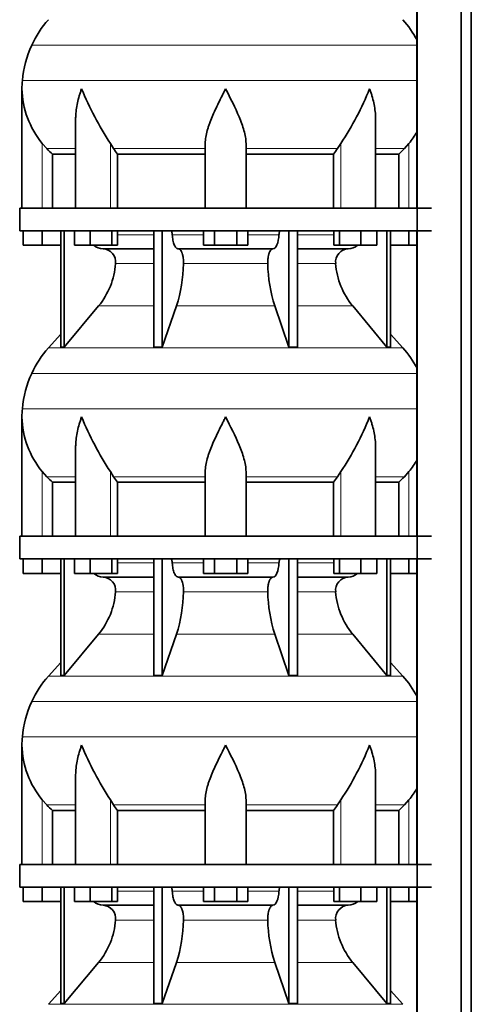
# Model space of a CAD drawing. Header units: millimetres. Extents: x 166 to 773, y -2765 to 2013.
# Tile 17 of 22: x 171 to 371, y 693 to 1128. Entities that reach past the tile are written whole.
import ezdxf

# ---------------------------------------------------------------- set-up
doc = ezdxf.new("R2010")
doc.units = ezdxf.units.MM
doc.layers.add('LOW_134-13', color=7, linetype='Continuous')
doc.layers.add('VSI134_DIFFUSORE', color=7, linetype='Continuous')

# ---------------------------------------------------------------- blocks, each defined once
blk = doc.blocks.new('SE')
at = {"layer": 'LOW_134-13', "color": 7, "linetype": 'Continuous', "lineweight": 35}
for p, q in [((346.64, 1499.68), (346.64, -401.82)), ((366.02, -401.82), (366.02, 1499.68)), ((370.57, -401.82), (370.57, 1499.68)), ((346.57, 1179.68), (346.57, 1044.68)), ((346.57, 1034.68), (346.57, 899.68)), ((346.57, 889.68), (346.57, 754.68)), ((346.57, 744.68), (346.57, 609.68))]:
    blk.add_line(p, q, dxfattribs=at)
at = {"layer": 'VSI134_DIFFUSORE', "color": 4, "linetype": 'Continuous', "lineweight": 9}
for p, q in [((346.57, 1116.67), (176.34, 1116.67)), ((172.18, 1101.04), (346.57, 1101.04)), ((181.01, 1044.68), (181.01, 1073.28)), ((183.02, 1070.98), (195.73, 1070.98)), ((211.09, 1044.68), (211.09, 1073.28)), ((212.52, 1070.98), (253.01, 1070.98)), ((271.01, 1070.98), (311.5, 1070.98)), ((312.92, 1044.68), (312.92, 1073.28)), ((328.28, 1070.98), (340.99, 1070.98)), ((343.01, 1044.68), (343.01, 1073.28)), ((214.21, 1032.91), (230.31, 1032.91)), ((238.43, 1032.91), (252.19, 1032.91)), ((271.82, 1032.91), (285.58, 1032.91)), ((293.7, 1032.91), (309.8, 1032.91)), ((230.31, 1020.14), (213.38, 1020.14)), ((280.62, 1020.14), (243.39, 1020.14)), ((310.63, 1020.14), (293.7, 1020.14)), ((205.86, 1001.44), (230.31, 1001.44)), ((240.28, 1001.44), (283.73, 1001.44)), ((293.7, 1001.44), (318.15, 1001.44)), ((183.71, 982.93), (340.3, 982.93)), ((346.57, 971.67), (176.34, 971.67)), ((172.18, 956.04), (346.57, 956.04)), ((181.01, 899.68), (181.01, 928.28)), ((211.09, 899.68), (211.09, 928.28)), ((312.92, 899.68), (312.92, 928.28)), ((343.01, 899.68), (343.01, 928.28)), ((183.02, 925.98), (195.73, 925.98)), ((212.52, 925.98), (253.01, 925.98)), ((271.01, 925.98), (311.5, 925.98)), ((328.28, 925.98), (340.99, 925.98)), ((214.21, 887.91), (230.31, 887.91)), ((238.43, 887.91), (252.19, 887.91)), ((271.82, 887.91), (285.58, 887.91)), ((293.7, 887.91), (309.8, 887.91)), ((230.31, 875.14), (213.38, 875.14)), ((280.62, 875.14), (243.39, 875.14)), ((310.63, 875.14), (293.7, 875.14)), ((205.86, 856.44), (230.31, 856.44)), ((240.28, 856.44), (283.73, 856.44)), ((293.7, 856.44), (318.15, 856.44)), ((183.71, 837.93), (340.3, 837.93)), ((346.57, 826.67), (176.34, 826.67)), ((172.18, 811.04), (346.57, 811.04)), ((181.01, 754.68), (181.01, 783.28)), ((211.09, 754.68), (211.09, 783.28)), ((312.92, 754.68), (312.92, 783.28)), ((343.01, 754.68), (343.01, 783.28)), ((183.02, 780.98), (195.73, 780.98)), ((212.52, 780.98), (253.01, 780.98)), ((271.01, 780.98), (311.5, 780.98)), ((328.28, 780.98), (340.99, 780.98)), ((214.21, 742.91), (230.31, 742.91)), ((238.43, 742.91), (252.19, 742.91)), ((271.82, 742.91), (285.58, 742.91)), ((293.7, 742.91), (309.8, 742.91)), ((230.31, 730.14), (213.38, 730.14)), ((280.62, 730.14), (243.39, 730.14)), ((310.63, 730.14), (293.7, 730.14)), ((205.86, 711.44), (230.31, 711.44)), ((240.28, 711.44), (283.73, 711.44)), ((293.7, 711.44), (318.15, 711.44)), ((183.71, 692.93), (340.3, 692.93))]:
    blk.add_line(p, q, dxfattribs=at)
at = {"layer": 'VSI134_DIFFUSORE', "color": 7, "linetype": 'Continuous', "lineweight": 35}
for p, q in [((172.01, 1097.42), (172.01, 1044.68)), ((195.73, 1084.04), (195.73, 1044.68)), ((328.28, 1044.68), (328.28, 1084.04)), ((183.02, 1070.98), (181.01, 1073.28)), ((212.52, 1070.98), (211.09, 1073.28)), ((253.01, 1044.68), (253.01, 1073.28)), ((271.01, 1044.68), (271.01, 1073.28)), ((312.92, 1073.28), (311.5, 1070.98)), ((343.01, 1073.28), (340.99, 1070.98)), ((185.53, 1068.54), (195.73, 1068.54)), ((185.53, 1044.68), (185.53, 1068.54)), ((214.3, 1068.54), (253.01, 1068.54)), ((214.3, 1044.68), (214.3, 1068.54)), ((271.01, 1068.54), (309.72, 1068.54)), ((309.72, 1068.54), (309.72, 1044.68)), ((328.28, 1068.54), (338.48, 1068.54)), ((338.48, 1068.54), (338.48, 1044.68)), ((353.01, 1044.68), (171.01, 1044.68)), ((171.01, 1044.68), (171.01, 1034.68)), ((171.01, 1034.68), (353.01, 1034.68)), ((172.51, 1028.28), (172.51, 1034.68)), ((172.51, 1028.28), (172.51, 1034.68)), ((181.01, 1028.28), (181.01, 1034.68)), ((189.18, 1034.68), (189.18, 983.23)), ((190.71, 1034.68), (190.71, 983.23)), ((195.25, 1028.28), (195.25, 1034.68)), ((202.19, 1028.28), (202.19, 1034.68)), ((211.67, 1028.28), (211.67, 1034.68)), ((214.21, 1028.28), (214.21, 1034.68)), ((230.31, 1034.68), (230.31, 983.23)), ((234, 1034.68), (234, 983.23)), ((252.19, 1028.28), (252.19, 1034.68)), ((257.1, 1028.28), (257.1, 1034.68)), ((266.91, 1028.28), (266.91, 1034.68)), ((271.82, 1028.28), (271.82, 1034.68)), ((290.01, 1034.68), (290.01, 983.23)), ((293.7, 1034.68), (293.7, 983.23)), ((309.8, 1028.28), (309.8, 1034.68)), ((312.34, 1028.28), (312.34, 1034.68)), ((321.82, 1028.28), (321.82, 1034.68)), ((328.76, 1028.28), (328.76, 1034.68)), ((333.3, 1034.68), (333.3, 983.23)), ((334.83, 1034.68), (334.83, 983.23)), ((343.01, 1028.28), (343.01, 1034.68)), ((181.01, 1028.28), (172.51, 1028.28)), ((189.18, 1028.28), (181.01, 1028.28)), ((202.19, 1028.28), (195.25, 1028.28)), ((211.67, 1028.28), (202.19, 1028.28)), ((207.83, 1026.68), (230.31, 1026.68)), ((214.21, 1028.28), (211.67, 1028.28)), ((241.1, 1026.68), (282.91, 1026.68)), ((257.1, 1028.28), (252.19, 1028.28)), ((266.91, 1028.28), (257.1, 1028.28)), ((271.82, 1028.28), (266.91, 1028.28)), ((293.7, 1026.68), (316.18, 1026.68)), ((312.34, 1028.28), (309.8, 1028.28)), ((321.82, 1028.28), (312.34, 1028.28)), ((328.76, 1028.28), (321.82, 1028.28)), ((343.01, 1028.28), (334.83, 1028.28)), ((346.57, 1028.28), (343.01, 1028.28)), ((190.71, 983.23), (205.86, 1001.44)), ((234, 983.23), (240.28, 1001.44)), ((283.73, 1001.44), (290.01, 983.23)), ((318.15, 1001.44), (333.3, 983.23)), ((189.18, 989), (183.71, 982.93)), ((340.3, 982.93), (334.83, 989)), ((189.18, 983.23), (190.71, 983.23)), ((230.31, 983.23), (234, 983.23)), ((290.01, 983.23), (293.7, 983.23)), ((333.3, 983.23), (334.83, 983.23)), ((172.01, 952.42), (172.01, 899.68)), ((195.73, 939.04), (195.73, 899.68)), ((328.28, 899.68), (328.28, 939.04)), ((183.02, 925.98), (181.01, 928.28)), ((212.52, 925.98), (211.09, 928.28)), ((253.01, 899.68), (253.01, 928.28)), ((271.01, 899.68), (271.01, 928.28)), ((312.92, 928.28), (311.5, 925.98)), ((343.01, 928.28), (340.99, 925.98)), ((185.53, 923.54), (195.73, 923.54)), ((185.53, 899.68), (185.53, 923.54)), ((214.3, 923.54), (253.01, 923.54)), ((214.3, 899.68), (214.3, 923.54)), ((271.01, 923.54), (309.72, 923.54)), ((309.72, 923.54), (309.72, 899.68)), ((328.28, 923.54), (338.48, 923.54)), ((338.48, 923.54), (338.48, 899.68)), ((353.01, 899.68), (171.01, 899.68)), ((171.01, 899.68), (171.01, 889.68)), ((171.01, 889.68), (353.01, 889.68)), ((172.51, 883.28), (172.51, 889.68)), ((172.51, 883.28), (172.51, 889.68)), ((181.01, 883.28), (181.01, 889.68)), ((189.18, 889.68), (189.18, 838.23)), ((190.71, 889.68), (190.71, 838.23)), ((195.25, 883.28), (195.25, 889.68)), ((202.19, 883.28), (202.19, 889.68)), ((211.67, 883.28), (211.67, 889.68)), ((214.21, 883.28), (214.21, 889.68)), ((230.31, 889.68), (230.31, 838.23)), ((234, 889.68), (234, 838.23)), ((252.19, 883.28), (252.19, 889.68)), ((257.1, 883.28), (257.1, 889.68)), ((266.91, 883.28), (266.91, 889.68)), ((271.82, 883.28), (271.82, 889.68)), ((290.01, 889.68), (290.01, 838.23)), ((293.7, 889.68), (293.7, 838.23)), ((309.8, 883.28), (309.8, 889.68)), ((312.34, 883.28), (312.34, 889.68)), ((321.82, 883.28), (321.82, 889.68)), ((328.76, 883.28), (328.76, 889.68)), ((333.3, 889.68), (333.3, 838.23)), ((334.83, 889.68), (334.83, 838.23)), ((343.01, 883.28), (343.01, 889.68)), ((181.01, 883.28), (172.51, 883.28)), ((189.18, 883.28), (181.01, 883.28)), ((202.19, 883.28), (195.25, 883.28)), ((211.67, 883.28), (202.19, 883.28)), ((214.21, 883.28), (211.67, 883.28)), ((257.1, 883.28), (252.19, 883.28)), ((266.91, 883.28), (257.1, 883.28)), ((271.82, 883.28), (266.91, 883.28)), ((312.34, 883.28), (309.8, 883.28)), ((321.82, 883.28), (312.34, 883.28)), ((328.76, 883.28), (321.82, 883.28)), ((343.01, 883.28), (334.83, 883.28)), ((346.57, 883.28), (343.01, 883.28)), ((207.83, 881.68), (230.31, 881.68)), ((241.1, 881.68), (282.91, 881.68)), ((293.7, 881.68), (316.18, 881.68)), ((190.71, 838.23), (205.86, 856.44)), ((234, 838.23), (240.28, 856.44)), ((283.73, 856.44), (290.01, 838.23)), ((318.15, 856.44), (333.3, 838.23)), ((189.18, 844), (183.71, 837.93)), ((340.3, 837.93), (334.83, 844)), ((189.18, 838.23), (190.71, 838.23)), ((230.31, 838.23), (234, 838.23)), ((290.01, 838.23), (293.7, 838.23)), ((333.3, 838.23), (334.83, 838.23)), ((172.01, 807.42), (172.01, 754.68)), ((195.73, 794.04), (195.73, 754.68)), ((328.28, 754.68), (328.28, 794.04)), ((183.02, 780.98), (181.01, 783.28)), ((212.52, 780.98), (211.09, 783.28)), ((253.01, 754.68), (253.01, 783.28)), ((271.01, 754.68), (271.01, 783.28)), ((312.92, 783.28), (311.5, 780.98)), ((343.01, 783.28), (340.99, 780.98)), ((185.53, 778.54), (195.73, 778.54)), ((185.53, 754.68), (185.53, 778.54)), ((214.3, 778.54), (253.01, 778.54)), ((214.3, 754.68), (214.3, 778.54)), ((271.01, 778.54), (309.72, 778.54)), ((309.72, 778.54), (309.72, 754.68)), ((328.28, 778.54), (338.48, 778.54)), ((338.48, 778.54), (338.48, 754.68)), ((353.01, 754.68), (171.01, 754.68)), ((171.01, 754.68), (171.01, 744.68)), ((171.01, 744.68), (353.01, 744.68)), ((172.51, 738.28), (172.51, 744.68)), ((172.51, 738.28), (172.51, 744.68)), ((181.01, 738.28), (181.01, 744.68)), ((189.18, 744.68), (189.18, 693.23)), ((190.71, 744.68), (190.71, 693.23)), ((195.25, 738.28), (195.25, 744.68)), ((202.19, 738.28), (202.19, 744.68)), ((211.67, 738.28), (211.67, 744.68)), ((214.21, 738.28), (214.21, 744.68)), ((230.31, 744.68), (230.31, 693.23)), ((234, 744.68), (234, 693.23)), ((252.19, 738.28), (252.19, 744.68)), ((257.1, 738.28), (257.1, 744.68)), ((266.91, 738.28), (266.91, 744.68)), ((271.82, 738.28), (271.82, 744.68)), ((290.01, 744.68), (290.01, 693.23)), ((293.7, 744.68), (293.7, 693.23)), ((309.8, 738.28), (309.8, 744.68)), ((312.34, 738.28), (312.34, 744.68)), ((321.82, 738.28), (321.82, 744.68)), ((328.76, 738.28), (328.76, 744.68)), ((333.3, 744.68), (333.3, 693.23)), ((334.83, 744.68), (334.83, 693.23)), ((343.01, 738.28), (343.01, 744.68)), ((181.01, 738.28), (172.51, 738.28)), ((189.18, 738.28), (181.01, 738.28)), ((202.19, 738.28), (195.25, 738.28)), ((211.67, 738.28), (202.19, 738.28)), ((207.83, 736.68), (230.31, 736.68)), ((214.21, 738.28), (211.67, 738.28)), ((241.1, 736.68), (282.91, 736.68)), ((257.1, 738.28), (252.19, 738.28)), ((266.91, 738.28), (257.1, 738.28)), ((271.82, 738.28), (266.91, 738.28)), ((293.7, 736.68), (316.18, 736.68)), ((312.34, 738.28), (309.8, 738.28)), ((321.82, 738.28), (312.34, 738.28)), ((328.76, 738.28), (321.82, 738.28)), ((343.01, 738.28), (334.83, 738.28)), ((346.57, 738.28), (343.01, 738.28)), ((190.71, 693.23), (205.86, 711.44)), ((234, 693.23), (240.28, 711.44)), ((283.73, 711.44), (290.01, 693.23)), ((318.15, 711.44), (333.3, 693.23)), ((189.18, 699), (183.71, 692.93)), ((340.3, 692.93), (334.83, 699)), ((189.18, 693.23), (190.71, 693.23)), ((230.31, 693.23), (234, 693.23)), ((290.01, 693.23), (293.7, 693.23)), ((333.3, 693.23), (334.83, 693.23))]:
    blk.add_line(p, q, dxfattribs=at)
for centre, radius, start, end in [((216.41, 1098.48), 44, 138, 155.5912), ((307.61, 1098.48), 44, 27.6842, 42), ((220.96, 1096.42), 49, 155.5912, 174.5826), ((210.51, 1097.41), 38.5, 174.5826, 180.0352), ((210.7, 1098.09), 38.7, 181.0159, 219.8906), ((336.7, 1154.95), 149.83, 202.585, 213.0327), ((201.79, 1147.31), 133.53, 326.3278, 338.0546), ((313.31, 1098.09), 38.7, 320.1094, 329.446), ((245.66, 1093.22), 39.91, 213.8601, 218.2043), ((278.38, 1093.2), 39.88, 321.7938, 326.1418), ((208.06, 1033.36), 6.68, 229.5852, 268.0094), ((207.55, 1020.82), 5.87, 353.3223, 87.2173), ((316.44, 1020.84), 5.85, 92.5772, 186.8833), ((315.95, 1033.36), 6.68, 271.9979, 310.3729), ((180.07, 1022.66), 33.4, 320.5472, 355.6594), ((178.44, 1021.34), 64.97, 342.1602, 358.9354), ((347.08, 1021.59), 66.48, 181.2569, 197.6475), ((344.04, 1022.71), 33.51, 184.3996, 219.3938), ((216.41, 953.48), 44, 138, 155.5912), ((307.61, 953.48), 44, 27.6842, 42), ((220.96, 951.42), 49, 155.5912, 174.5826), ((210.51, 952.41), 38.5, 174.5826, 180.0352), ((210.7, 953.09), 38.7, 181.0159, 219.8906), ((336.7, 1009.95), 149.83, 202.585, 213.0327), ((201.79, 1002.31), 133.53, 326.3278, 338.0546), ((313.31, 953.09), 38.7, 320.1094, 329.446), ((245.66, 948.22), 39.91, 213.8601, 218.2043), ((278.38, 948.2), 39.88, 321.7938, 326.1418), ((208.06, 888.36), 6.68, 229.5852, 268.0094), ((315.95, 888.36), 6.68, 271.9979, 310.3729), ((207.55, 875.82), 5.87, 353.3223, 87.2173), ((316.44, 875.84), 5.85, 92.5772, 186.8833), ((180.07, 877.66), 33.4, 320.5472, 355.6594), ((178.44, 876.34), 64.97, 342.1602, 358.9354), ((347.08, 876.59), 66.48, 181.2569, 197.6475), ((344.04, 877.71), 33.51, 184.3996, 219.3938), ((216.41, 808.48), 44, 138, 155.5912), ((307.61, 808.48), 44, 27.6842, 42), ((220.96, 806.42), 49, 155.5912, 174.5826), ((210.51, 807.41), 38.5, 174.5826, 180.0352), ((210.7, 808.09), 38.7, 181.0159, 219.8906), ((336.7, 864.95), 149.83, 202.585, 213.0327), ((201.79, 857.31), 133.53, 326.3278, 338.0546), ((313.31, 808.09), 38.7, 320.1094, 329.446), ((245.66, 803.22), 39.91, 213.8601, 218.2043), ((278.38, 803.2), 39.88, 321.7938, 326.1418), ((208.06, 743.36), 6.68, 229.5852, 268.0094), ((207.55, 730.82), 5.87, 353.3223, 87.2173), ((316.44, 730.84), 5.85, 92.5772, 186.8833), ((315.95, 743.36), 6.68, 271.9979, 310.3729), ((180.07, 732.66), 33.4, 320.5472, 355.6594), ((178.44, 731.34), 64.97, 342.1602, 358.9354), ((347.08, 731.59), 66.48, 181.2569, 197.6475), ((344.04, 732.71), 33.51, 184.3996, 219.3938)]:
    blk.add_arc(centre, radius, start, end, dxfattribs=at)
for points, knots in [([(198.37, 1097.41), (198.27, 1097.15), (198.18, 1096.89), (198, 1096.36), (197.91, 1096.1), (197.66, 1095.32), (197.5, 1094.8), (197.04, 1093.24), (196.77, 1092.21), (196.32, 1090.13), (196.14, 1089.09), (195.87, 1087.04), (195.78, 1086.02), (195.74, 1084.68), (195.73, 1084.36), (195.73, 1084.03)], [0, 0, 0, 0, 0.03125, 0.03125, 0.0625, 0.0625, 0.125, 0.125, 0.25, 0.25, 0.375, 0.375, 0.5, 0.5, 0.5400162, 0.5400162, 0.5400162, 0.5400162]), ([(262.01, 1097.41), (261.87, 1097.15), (261.74, 1096.89), (261.47, 1096.36), (261.34, 1096.1), (260.94, 1095.32), (260.68, 1094.8), (259.89, 1093.24), (259.38, 1092.21), (258.36, 1090.13), (257.87, 1089.09), (256.92, 1087.04), (256.47, 1086.02), (255.62, 1083.99), (255.23, 1082.98), (254.69, 1081.48), (254.51, 1080.98), (254.19, 1079.98), (254.04, 1079.48), (253.63, 1078), (253.41, 1077.03), (253.1, 1075.13), (253.01, 1074.19), (253.01, 1073.28)], [0, 0, 0, 0, 0.03125, 0.03125, 0.0625, 0.0625, 0.125, 0.125, 0.25, 0.25, 0.375, 0.375, 0.5, 0.5, 0.625, 0.625, 0.6875, 0.6875, 0.75, 0.75, 0.875, 0.875, 1, 1, 1, 1]), ([(271.01, 1073.28), (271.01, 1075.11), (270.66, 1077.01), (269.56, 1080.96), (268.81, 1082.97), (266.27, 1089.05), (264.12, 1093.26), (262.01, 1097.41)], [0, 0, 0, 0, 0.25, 0.25, 0.5, 0.5, 1, 1, 1, 1]), ([(328.28, 1084.03), (328.28, 1084.37), (328.27, 1084.71), (328.19, 1087.1), (327.91, 1089.14), (327.23, 1092.22), (326.97, 1093.25), (326.52, 1094.8), (326.35, 1095.32), (326.1, 1096.1), (325.97, 1096.49), (325.83, 1096.89), (325.74, 1097.15), (325.69, 1097.28), (325.65, 1097.41)], [0.4588627, 0.4588627, 0.4588627, 0.4588627, 0.5, 0.5, 0.75, 0.75, 0.875, 0.875, 0.9375, 0.9375, 0.96875, 0.984375, 0.984375, 1, 1, 1, 1]), ([(237.67, 1034.68), (237.72, 1034.68), (237.76, 1034.67), (237.86, 1034.63), (237.9, 1034.6), (238.03, 1034.47), (238.11, 1034.34), (238.25, 1034.01), (238.31, 1033.82), (238.39, 1033.39), (238.42, 1033.15), (238.43, 1032.91)], [0, 0, 0, 0, 0.125, 0.125, 0.25, 0.25, 0.5, 0.5, 0.75, 0.75, 1, 1, 1, 1]), ([(241.1, 1026.68), (240.93, 1026.68), (240.77, 1026.72), (240.53, 1026.84), (240.45, 1026.89), (240.29, 1027), (240.22, 1027.07), (239.99, 1027.29), (239.84, 1027.48), (239.56, 1027.93), (239.43, 1028.18), (239.19, 1028.74), (239.08, 1029.06), (238.88, 1029.73), (238.79, 1030.09), (238.64, 1030.84), (238.58, 1031.24), (238.48, 1032.06), (238.45, 1032.48), (238.43, 1032.91)], [0, 0, 0, 0, 0.125, 0.125, 0.1875, 0.1875, 0.25, 0.25, 0.375, 0.375, 0.5, 0.5, 0.625, 0.625, 0.75, 0.75, 0.875, 0.875, 1, 1, 1, 1]), ([(285.58, 1032.91), (285.5, 1031.2), (285.19, 1029.6), (284.21, 1027.33), (283.56, 1026.68), (282.91, 1026.68)], [0, 0, 0, 0, 0.5, 0.5, 1, 1, 1, 1]), ([(285.58, 1032.91), (285.59, 1033.15), (285.62, 1033.38), (285.68, 1033.71), (285.71, 1033.81), (285.76, 1034), (285.79, 1034.09), (285.86, 1034.26), (285.9, 1034.33), (285.98, 1034.45), (286.02, 1034.51), (286.11, 1034.6), (286.15, 1034.63), (286.25, 1034.67), (286.29, 1034.68), (286.34, 1034.68)], [0, 0, 0, 0, 0.25, 0.25, 0.375, 0.375, 0.5, 0.5, 0.625, 0.625, 0.75, 0.75, 0.875, 0.875, 1, 1, 1, 1]), ([(241.1, 1026.68), (241.18, 1026.68), (241.26, 1026.67), (241.42, 1026.63), (241.49, 1026.6), (241.73, 1026.47), (241.88, 1026.34), (242.17, 1026), (242.31, 1025.8), (242.5, 1025.44), (242.57, 1025.31), (242.69, 1025.03), (242.74, 1024.88), (242.9, 1024.42), (243, 1024.09), (243.12, 1023.55), (243.16, 1023.37), (243.22, 1022.99), (243.25, 1022.8), (243.33, 1022.21), (243.37, 1021.8), (243.41, 1020.97), (243.41, 1020.55), (243.39, 1020.14)], [0, 0, 0, 0, 0.0625, 0.0625, 0.125, 0.125, 0.25, 0.25, 0.375, 0.375, 0.4375, 0.4375, 0.5, 0.5, 0.625, 0.625, 0.6875, 0.6875, 0.75, 0.75, 0.875, 0.875, 1, 1, 1, 1]), ([(280.62, 1020.14), (280.6, 1020.55), (280.61, 1020.97), (280.63, 1021.59), (280.65, 1021.79), (280.68, 1022.2), (280.71, 1022.4), (280.78, 1022.99), (280.85, 1023.37), (280.97, 1023.91), (281.02, 1024.08), (281.11, 1024.42), (281.21, 1024.74), (281.32, 1025.03), (281.44, 1025.3), (281.51, 1025.44), (281.7, 1025.8), (281.84, 1026.01), (282.13, 1026.34), (282.29, 1026.47), (282.6, 1026.64), (282.75, 1026.68), (282.91, 1026.68)], [0, 0, 0, 0, 0.125, 0.125, 0.1875, 0.1875, 0.25, 0.25, 0.375, 0.375, 0.4375, 0.4375, 0.5, 0.5625, 0.5625, 0.625, 0.625, 0.75, 0.75, 0.875, 0.875, 1, 1, 1, 1]), ([(198.37, 952.41), (198.27, 952.15), (198.18, 951.89), (198, 951.36), (197.91, 951.1), (197.66, 950.32), (197.5, 949.8), (197.04, 948.24), (196.77, 947.21), (196.32, 945.13), (196.14, 944.09), (195.87, 942.04), (195.78, 941.02), (195.74, 939.68), (195.73, 939.36), (195.73, 939.03)], [0, 0, 0, 0, 0.03125, 0.03125, 0.0625, 0.0625, 0.125, 0.125, 0.25, 0.25, 0.375, 0.375, 0.5, 0.5, 0.5400162, 0.5400162, 0.5400162, 0.5400162]), ([(262.01, 952.41), (261.87, 952.15), (261.74, 951.89), (261.47, 951.36), (261.34, 951.1), (260.94, 950.32), (260.68, 949.8), (259.89, 948.24), (259.38, 947.21), (258.36, 945.13), (257.87, 944.09), (256.92, 942.04), (256.47, 941.02), (255.62, 938.99), (255.23, 937.98), (254.69, 936.48), (254.51, 935.98), (254.19, 934.98), (254.04, 934.48), (253.63, 933), (253.41, 932.03), (253.1, 930.13), (253.01, 929.19), (253.01, 928.28)], [0, 0, 0, 0, 0.03125, 0.03125, 0.0625, 0.0625, 0.125, 0.125, 0.25, 0.25, 0.375, 0.375, 0.5, 0.5, 0.625, 0.625, 0.6875, 0.6875, 0.75, 0.75, 0.875, 0.875, 1, 1, 1, 1]), ([(271.01, 928.28), (271.01, 930.11), (270.66, 932.01), (269.56, 935.96), (268.81, 937.97), (266.27, 944.05), (264.12, 948.26), (262.01, 952.41)], [0, 0, 0, 0, 0.25, 0.25, 0.5, 0.5, 1, 1, 1, 1]), ([(328.28, 939.03), (328.28, 939.37), (328.27, 939.71), (328.19, 942.1), (327.91, 944.14), (327.23, 947.22), (326.97, 948.25), (326.52, 949.8), (326.35, 950.32), (326.1, 951.1), (325.97, 951.49), (325.83, 951.89), (325.74, 952.15), (325.69, 952.28), (325.65, 952.41)], [0.4588627, 0.4588627, 0.4588627, 0.4588627, 0.5, 0.5, 0.75, 0.75, 0.875, 0.875, 0.9375, 0.9375, 0.96875, 0.984375, 0.984375, 1, 1, 1, 1]), ([(237.67, 889.68), (237.72, 889.68), (237.76, 889.67), (237.86, 889.63), (237.9, 889.6), (238.03, 889.47), (238.11, 889.34), (238.25, 889.01), (238.31, 888.82), (238.39, 888.39), (238.42, 888.15), (238.43, 887.91)], [0, 0, 0, 0, 0.125, 0.125, 0.25, 0.25, 0.5, 0.5, 0.75, 0.75, 1, 1, 1, 1]), ([(241.1, 881.68), (240.93, 881.68), (240.77, 881.72), (240.53, 881.84), (240.45, 881.89), (240.29, 882), (240.22, 882.07), (239.99, 882.29), (239.84, 882.48), (239.56, 882.93), (239.43, 883.18), (239.19, 883.74), (239.08, 884.06), (238.88, 884.73), (238.79, 885.09), (238.64, 885.84), (238.58, 886.24), (238.48, 887.06), (238.45, 887.48), (238.43, 887.91)], [0, 0, 0, 0, 0.125, 0.125, 0.1875, 0.1875, 0.25, 0.25, 0.375, 0.375, 0.5, 0.5, 0.625, 0.625, 0.75, 0.75, 0.875, 0.875, 1, 1, 1, 1]), ([(285.58, 887.91), (285.5, 886.2), (285.19, 884.6), (284.21, 882.33), (283.56, 881.68), (282.91, 881.68)], [0, 0, 0, 0, 0.5, 0.5, 1, 1, 1, 1]), ([(285.58, 887.91), (285.59, 888.15), (285.62, 888.38), (285.68, 888.71), (285.71, 888.81), (285.76, 889), (285.79, 889.09), (285.86, 889.26), (285.9, 889.33), (285.98, 889.45), (286.02, 889.51), (286.11, 889.6), (286.15, 889.63), (286.25, 889.67), (286.29, 889.68), (286.34, 889.68)], [0, 0, 0, 0, 0.25, 0.25, 0.375, 0.375, 0.5, 0.5, 0.625, 0.625, 0.75, 0.75, 0.875, 0.875, 1, 1, 1, 1]), ([(241.1, 881.68), (241.18, 881.68), (241.26, 881.67), (241.42, 881.63), (241.49, 881.6), (241.73, 881.47), (241.88, 881.34), (242.17, 881), (242.31, 880.8), (242.5, 880.44), (242.57, 880.31), (242.69, 880.03), (242.74, 879.88), (242.9, 879.42), (243, 879.09), (243.12, 878.55), (243.16, 878.37), (243.22, 877.99), (243.25, 877.8), (243.33, 877.21), (243.37, 876.8), (243.41, 875.97), (243.41, 875.55), (243.39, 875.14)], [0, 0, 0, 0, 0.0625, 0.0625, 0.125, 0.125, 0.25, 0.25, 0.375, 0.375, 0.4375, 0.4375, 0.5, 0.5, 0.625, 0.625, 0.6875, 0.6875, 0.75, 0.75, 0.875, 0.875, 1, 1, 1, 1]), ([(280.62, 875.14), (280.6, 875.55), (280.61, 875.97), (280.63, 876.59), (280.65, 876.79), (280.68, 877.2), (280.71, 877.4), (280.78, 877.99), (280.85, 878.37), (280.97, 878.91), (281.02, 879.08), (281.11, 879.42), (281.21, 879.74), (281.32, 880.03), (281.44, 880.3), (281.51, 880.44), (281.7, 880.8), (281.84, 881.01), (282.13, 881.34), (282.29, 881.47), (282.6, 881.64), (282.75, 881.68), (282.91, 881.68)], [0, 0, 0, 0, 0.125, 0.125, 0.1875, 0.1875, 0.25, 0.25, 0.375, 0.375, 0.4375, 0.4375, 0.5, 0.5625, 0.5625, 0.625, 0.625, 0.75, 0.75, 0.875, 0.875, 1, 1, 1, 1]), ([(198.37, 807.41), (198.27, 807.15), (198.18, 806.89), (198, 806.36), (197.91, 806.1), (197.66, 805.32), (197.5, 804.8), (197.04, 803.24), (196.77, 802.21), (196.32, 800.13), (196.14, 799.09), (195.87, 797.04), (195.78, 796.02), (195.74, 794.68), (195.73, 794.36), (195.73, 794.03)], [0, 0, 0, 0, 0.03125, 0.03125, 0.0625, 0.0625, 0.125, 0.125, 0.25, 0.25, 0.375, 0.375, 0.5, 0.5, 0.5400162, 0.5400162, 0.5400162, 0.5400162]), ([(262.01, 807.41), (261.87, 807.15), (261.74, 806.89), (261.47, 806.36), (261.34, 806.1), (260.94, 805.32), (260.68, 804.8), (259.89, 803.24), (259.38, 802.21), (258.36, 800.13), (257.87, 799.09), (256.92, 797.04), (256.47, 796.02), (255.62, 793.99), (255.23, 792.98), (254.69, 791.48), (254.51, 790.98), (254.19, 789.98), (254.04, 789.48), (253.63, 788), (253.41, 787.03), (253.1, 785.13), (253.01, 784.19), (253.01, 783.28)], [0, 0, 0, 0, 0.03125, 0.03125, 0.0625, 0.0625, 0.125, 0.125, 0.25, 0.25, 0.375, 0.375, 0.5, 0.5, 0.625, 0.625, 0.6875, 0.6875, 0.75, 0.75, 0.875, 0.875, 1, 1, 1, 1]), ([(271.01, 783.28), (271.01, 785.11), (270.66, 787.01), (269.56, 790.96), (268.81, 792.97), (266.27, 799.05), (264.12, 803.26), (262.01, 807.41)], [0, 0, 0, 0, 0.25, 0.25, 0.5, 0.5, 1, 1, 1, 1]), ([(328.28, 794.03), (328.28, 794.37), (328.27, 794.71), (328.19, 797.1), (327.91, 799.14), (327.23, 802.22), (326.97, 803.25), (326.52, 804.8), (326.35, 805.32), (326.1, 806.1), (325.97, 806.49), (325.83, 806.89), (325.74, 807.15), (325.69, 807.28), (325.65, 807.41)], [0.4588627, 0.4588627, 0.4588627, 0.4588627, 0.5, 0.5, 0.75, 0.75, 0.875, 0.875, 0.9375, 0.9375, 0.96875, 0.984375, 0.984375, 1, 1, 1, 1]), ([(237.67, 744.68), (237.72, 744.68), (237.76, 744.67), (237.86, 744.63), (237.9, 744.6), (238.03, 744.47), (238.11, 744.34), (238.25, 744.01), (238.31, 743.82), (238.39, 743.39), (238.42, 743.15), (238.43, 742.91)], [0, 0, 0, 0, 0.125, 0.125, 0.25, 0.25, 0.5, 0.5, 0.75, 0.75, 1, 1, 1, 1]), ([(285.58, 742.91), (285.59, 743.15), (285.62, 743.38), (285.68, 743.71), (285.71, 743.81), (285.76, 744), (285.79, 744.09), (285.86, 744.26), (285.9, 744.33), (285.98, 744.45), (286.02, 744.51), (286.11, 744.6), (286.15, 744.63), (286.25, 744.67), (286.29, 744.68), (286.34, 744.68)], [0, 0, 0, 0, 0.25, 0.25, 0.375, 0.375, 0.5, 0.5, 0.625, 0.625, 0.75, 0.75, 0.875, 0.875, 1, 1, 1, 1]), ([(241.1, 736.68), (240.93, 736.68), (240.77, 736.72), (240.53, 736.84), (240.45, 736.89), (240.29, 737), (240.22, 737.07), (239.99, 737.29), (239.84, 737.48), (239.56, 737.93), (239.43, 738.18), (239.19, 738.74), (239.08, 739.06), (238.88, 739.73), (238.79, 740.09), (238.64, 740.84), (238.58, 741.24), (238.48, 742.06), (238.45, 742.48), (238.43, 742.91)], [0, 0, 0, 0, 0.125, 0.125, 0.1875, 0.1875, 0.25, 0.25, 0.375, 0.375, 0.5, 0.5, 0.625, 0.625, 0.75, 0.75, 0.875, 0.875, 1, 1, 1, 1]), ([(285.58, 742.91), (285.5, 741.2), (285.19, 739.6), (284.21, 737.33), (283.56, 736.68), (282.91, 736.68)], [0, 0, 0, 0, 0.5, 0.5, 1, 1, 1, 1]), ([(241.1, 736.68), (241.18, 736.68), (241.26, 736.67), (241.42, 736.63), (241.49, 736.6), (241.73, 736.47), (241.88, 736.34), (242.17, 736), (242.31, 735.8), (242.5, 735.44), (242.57, 735.31), (242.69, 735.03), (242.74, 734.88), (242.9, 734.42), (243, 734.09), (243.12, 733.55), (243.16, 733.37), (243.22, 732.99), (243.25, 732.8), (243.33, 732.21), (243.37, 731.8), (243.41, 730.97), (243.41, 730.55), (243.39, 730.14)], [0, 0, 0, 0, 0.0625, 0.0625, 0.125, 0.125, 0.25, 0.25, 0.375, 0.375, 0.4375, 0.4375, 0.5, 0.5, 0.625, 0.625, 0.6875, 0.6875, 0.75, 0.75, 0.875, 0.875, 1, 1, 1, 1]), ([(280.62, 730.14), (280.6, 730.55), (280.61, 730.97), (280.63, 731.59), (280.65, 731.79), (280.68, 732.2), (280.71, 732.4), (280.78, 732.99), (280.85, 733.37), (280.97, 733.91), (281.02, 734.08), (281.11, 734.42), (281.21, 734.74), (281.32, 735.03), (281.44, 735.3), (281.51, 735.44), (281.7, 735.8), (281.84, 736.01), (282.13, 736.34), (282.29, 736.47), (282.6, 736.64), (282.75, 736.68), (282.91, 736.68)], [0, 0, 0, 0, 0.125, 0.125, 0.1875, 0.1875, 0.25, 0.25, 0.375, 0.375, 0.4375, 0.4375, 0.5, 0.5625, 0.5625, 0.625, 0.625, 0.75, 0.75, 0.875, 0.875, 1, 1, 1, 1])]:
    blk.add_open_spline(points, degree=3, knots=knots, dxfattribs=at)
for points in [[(185.53, 1068.54), (184.66, 1069.32), (183.82, 1070.14), (183.02, 1070.98)], [(340.99, 1070.98), (340.19, 1070.14), (339.35, 1069.32), (338.48, 1068.54)], [(185.53, 923.54), (184.66, 924.32), (183.82, 925.14), (183.02, 925.98)], [(340.99, 925.98), (340.19, 925.14), (339.35, 924.32), (338.48, 923.54)], [(185.53, 778.54), (184.66, 779.32), (183.82, 780.14), (183.02, 780.98)], [(340.99, 780.98), (340.19, 780.14), (339.35, 779.32), (338.48, 778.54)]]:
    blk.add_open_spline(points, degree=3, dxfattribs=at)

msp = doc.modelspace()

# ---------------------------------------------------------------- block references
msp.add_blockref('SE', (0, 0))

doc.saveas('drawing.dxf')
